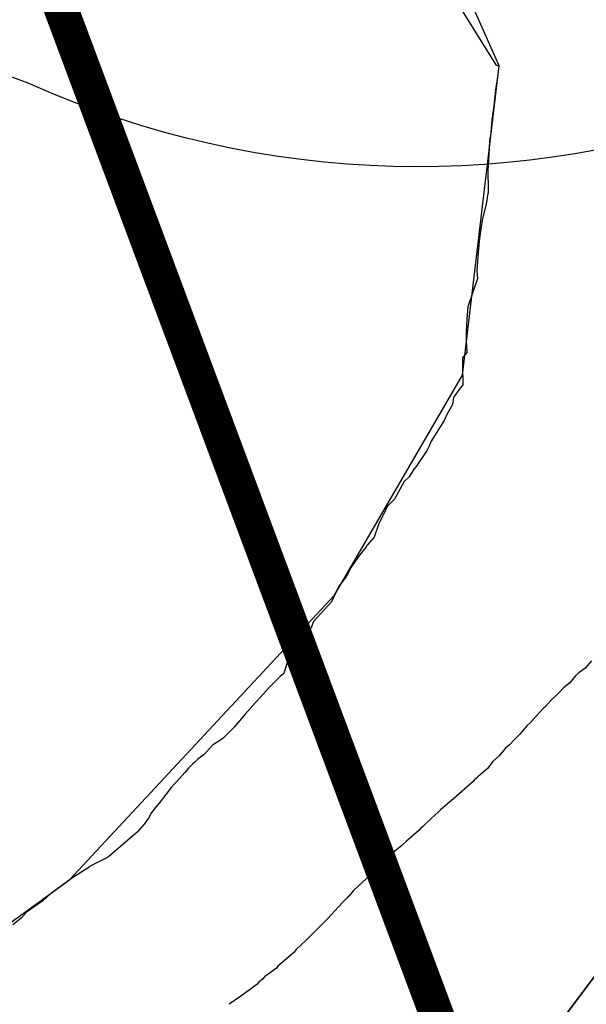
# Model space of a CAD drawing. Extents: x 158343 to 162498, y 431347 to 434500.
# Tile 92 of 248: x 159487 to 159504, y 433851 to 433879. Entities that reach past the tile are written whole.
import ezdxf

# ---------------------------------------------------------------- set-up
doc = ezdxf.new("R2010")
doc.units = 0
doc.header["$LTSCALE"] = 10
doc.header["$MEASUREMENT"] = 0
for name, color, linetype in [('000_arcering', 8, 'CONTINUOUS'), ('bestaand 008m', 8, 'CONTINUOUS'), ('bestaand 009m', 8, 'CONTINUOUS'), ('bestaand 012m', 8, 'CONTINUOUS'), ('def. con-hoogtelijn (index)', 8, 'CONTINUOUS'), ('nieuw012m', 8, 'CONTINUOUS')]:
    doc.layers.add(name, color=color, linetype=linetype)
doc.layers.add('MEET', color=6, linetype='CONTINUOUS', plot=False)

# ---------------------------------------------------------------- blocks, each defined once
blk = doc.blocks.new('bestaande hoogtelijnen')
at = {"layer": 'def. con-hoogtelijn (index)'}
for p, q in [((-168.601, -185.411), (-166.601, -188.625)), ((-168.601, -185.411), (-166.601, -188.625)), ((-168.601, -185.411), (-166.601, -188.625)), ((-166.601, -188.625), (-166.568, -188.636)), ((-166.601, -188.625), (-166.568, -188.636)), ((-166.601, -188.625), (-166.568, -188.636)), ((-166.568, -188.636), (-166.554, -188.642)), ((-166.568, -188.636), (-166.554, -188.642)), ((-166.568, -188.636), (-166.554, -188.642)), ((-166.507, -188.657), (-166.56, -189.037)), ((-166.507, -188.657), (-166.56, -189.037)), ((-166.507, -188.657), (-166.56, -189.037)), ((-166.554, -188.642), (-166.507, -188.657)), ((-166.554, -188.642), (-166.507, -188.657)), ((-166.554, -188.642), (-166.507, -188.657)), ((-166.563, -189.049), (-166.599, -189.275)), ((-166.563, -189.049), (-166.599, -189.275)), ((-166.563, -189.049), (-166.599, -189.275)), ((-166.562, -189.043), (-166.563, -189.049)), ((-166.562, -189.043), (-166.563, -189.049)), ((-166.562, -189.043), (-166.563, -189.049)), ((-166.56, -189.037), (-166.562, -189.043)), ((-166.56, -189.037), (-166.562, -189.043)), ((-166.56, -189.037), (-166.562, -189.043)), ((-166.599, -189.275), (-166.644, -189.715)), ((-166.599, -189.275), (-166.644, -189.715)), ((-166.599, -189.275), (-166.644, -189.715)), ((-166.651, -189.746), (-166.719, -190.226)), ((-166.651, -189.746), (-166.719, -190.226)), ((-166.651, -189.746), (-166.719, -190.226)), ((-166.644, -189.715), (-166.651, -189.746)), ((-166.644, -189.715), (-166.651, -189.746)), ((-166.644, -189.715), (-166.651, -189.746)), ((-166.719, -190.228), (-166.758, -190.704)), ((-166.719, -190.228), (-166.758, -190.704)), ((-166.719, -190.228), (-166.758, -190.704)), ((-166.719, -190.226), (-166.719, -190.227)), ((-166.719, -190.226), (-166.719, -190.227)), ((-166.719, -190.226), (-166.719, -190.227)), ((-166.719, -190.227), (-166.719, -190.228)), ((-166.719, -190.227), (-166.719, -190.228)), ((-166.719, -190.227), (-166.719, -190.228)), ((-166.773, -190.762), (-166.783, -190.852)), ((-166.773, -190.762), (-166.783, -190.852)), ((-166.773, -190.762), (-166.783, -190.852)), ((-166.758, -190.704), (-166.773, -190.762)), ((-166.758, -190.704), (-166.773, -190.762)), ((-166.758, -190.704), (-166.773, -190.762)), ((-166.783, -190.852), (-166.819, -191.593)), ((-166.783, -190.852), (-166.819, -191.593)), ((-166.783, -190.852), (-166.819, -191.593)), ((-166.819, -191.593), (-166.83, -191.636)), ((-166.819, -191.593), (-166.83, -191.636)), ((-166.819, -191.593), (-166.83, -191.636)), ((-166.83, -191.636), (-166.822, -192.321)), ((-166.83, -191.636), (-166.822, -192.321)), ((-166.83, -191.636), (-166.822, -192.321)), ((-166.852, -192.473), (-166.859, -192.56)), ((-166.852, -192.473), (-166.859, -192.56)), ((-166.852, -192.473), (-166.859, -192.56)), ((-166.822, -192.321), (-166.852, -192.473)), ((-166.822, -192.321), (-166.852, -192.473)), ((-166.822, -192.321), (-166.852, -192.473)), ((-166.882, -192.665), (-166.992, -193.135)), ((-166.882, -192.665), (-166.992, -193.135)), ((-166.882, -192.665), (-166.992, -193.135)), ((-166.859, -192.56), (-166.882, -192.665)), ((-166.859, -192.56), (-166.882, -192.665)), ((-166.859, -192.56), (-166.882, -192.665)), ((-166.992, -193.135), (-167.053, -193.529)), ((-166.992, -193.135), (-167.053, -193.529)), ((-166.992, -193.135), (-167.053, -193.529)), ((-167.053, -193.538), (-167.084, -193.746)), ((-167.053, -193.538), (-167.084, -193.746)), ((-167.053, -193.538), (-167.084, -193.746)), ((-167.053, -193.529), (-167.053, -193.538)), ((-167.053, -193.529), (-167.053, -193.538)), ((-167.053, -193.529), (-167.053, -193.538)), ((-167.084, -193.746), (-167.12, -194.188)), ((-167.084, -193.746), (-167.12, -194.188)), ((-167.084, -193.746), (-167.12, -194.188)), ((-167.12, -194.188), (-167.155, -194.614)), ((-167.12, -194.188), (-167.155, -194.614)), ((-167.12, -194.188), (-167.155, -194.614)), ((-167.155, -194.614), (-167.135, -194.829)), ((-167.155, -194.614), (-167.135, -194.829)), ((-167.155, -194.614), (-167.135, -194.829)), ((-167.135, -194.829), (-167.412, -195.656)), ((-167.135, -194.829), (-167.412, -195.656)), ((-167.135, -194.829), (-167.412, -195.656)), ((-167.412, -195.656), (-167.443, -196.01)), ((-167.412, -195.656), (-167.443, -196.01)), ((-167.412, -195.656), (-167.443, -196.01)), ((-167.443, -196.01), (-167.456, -196.359)), ((-167.443, -196.01), (-167.456, -196.359)), ((-167.443, -196.01), (-167.456, -196.359)), ((-167.456, -196.359), (-167.459, -196.667)), ((-167.456, -196.359), (-167.459, -196.667)), ((-167.456, -196.359), (-167.459, -196.667)), ((-167.459, -196.667), (-167.441, -196.984)), ((-167.459, -196.667), (-167.441, -196.984)), ((-167.459, -196.667), (-167.441, -196.984)), ((-167.441, -196.984), (-167.57, -197.137)), ((-167.441, -196.984), (-167.57, -197.137)), ((-167.441, -196.984), (-167.57, -197.137)), ((-167.57, -197.137), (-167.569, -197.357)), ((-167.57, -197.137), (-167.569, -197.357)), ((-167.57, -197.137), (-167.569, -197.357)), ((-167.569, -197.357), (-167.561, -197.92)), ((-167.569, -197.357), (-167.561, -197.92)), ((-167.569, -197.357), (-167.561, -197.92)), ((-167.561, -197.92), (-167.692, -198.096)), ((-167.561, -197.92), (-167.692, -198.096)), ((-167.561, -197.92), (-167.692, -198.096)), ((-167.694, -198.1), (-167.825, -198.285)), ((-167.694, -198.1), (-167.825, -198.285)), ((-167.694, -198.1), (-167.825, -198.285)), ((-167.693, -198.098), (-167.694, -198.1)), ((-167.693, -198.098), (-167.694, -198.1)), ((-167.693, -198.098), (-167.694, -198.1)), ((-167.692, -198.096), (-167.693, -198.098)), ((-167.692, -198.096), (-167.693, -198.098)), ((-167.692, -198.096), (-167.693, -198.098)), ((-167.865, -198.517), (-167.988, -198.717)), ((-167.865, -198.517), (-167.988, -198.717)), ((-167.865, -198.517), (-167.988, -198.717)), ((-167.849, -198.445), (-167.865, -198.517)), ((-167.849, -198.445), (-167.865, -198.517)), ((-167.849, -198.445), (-167.865, -198.517)), ((-167.825, -198.285), (-167.849, -198.445)), ((-167.825, -198.285), (-167.849, -198.445)), ((-167.825, -198.285), (-167.849, -198.445)), ((-167.993, -198.725), (-168.103, -198.961)), ((-167.993, -198.725), (-168.103, -198.961)), ((-167.993, -198.725), (-168.103, -198.961)), ((-167.988, -198.717), (-167.993, -198.725)), ((-167.988, -198.717), (-167.993, -198.725)), ((-167.988, -198.717), (-167.993, -198.725)), ((-168.103, -198.961), (-168.481, -199.557)), ((-168.103, -198.961), (-168.481, -199.557)), ((-168.103, -198.961), (-168.481, -199.557)), ((-168.481, -199.557), (-168.548, -199.726)), ((-168.481, -199.557), (-168.548, -199.726)), ((-168.481, -199.557), (-168.548, -199.726)), ((-168.592, -199.822), (-168.91, -200.292)), ((-168.592, -199.822), (-168.91, -200.292)), ((-168.592, -199.822), (-168.91, -200.292)), ((-168.548, -199.726), (-168.592, -199.822)), ((-168.548, -199.726), (-168.592, -199.822)), ((-168.548, -199.726), (-168.592, -199.822)), ((-168.986, -200.368), (-169.12, -200.599)), ((-168.986, -200.368), (-169.12, -200.599)), ((-168.986, -200.368), (-169.12, -200.599)), ((-168.91, -200.292), (-168.986, -200.368)), ((-168.91, -200.292), (-168.986, -200.368)), ((-168.91, -200.292), (-168.986, -200.368)), ((-169.258, -200.726), (-169.543, -201.248)), ((-169.258, -200.726), (-169.543, -201.248)), ((-169.258, -200.726), (-169.543, -201.248)), ((-169.12, -200.599), (-169.258, -200.726)), ((-169.12, -200.599), (-169.258, -200.726)), ((-169.12, -200.599), (-169.258, -200.726)), ((-169.543, -201.248), (-169.754, -201.458)), ((-169.543, -201.248), (-169.754, -201.458)), ((-169.543, -201.248), (-169.754, -201.458)), ((-169.754, -201.458), (-169.866, -201.693)), ((-169.754, -201.458), (-169.866, -201.693)), ((-169.754, -201.458), (-169.866, -201.693)), ((-169.887, -201.714), (-170.012, -201.979)), ((-169.887, -201.714), (-170.012, -201.979)), ((-169.887, -201.714), (-170.012, -201.979)), ((-169.879, -201.705), (-169.887, -201.714)), ((-169.879, -201.705), (-169.887, -201.714)), ((-169.879, -201.705), (-169.887, -201.714)), ((-169.866, -201.693), (-169.879, -201.705)), ((-169.866, -201.693), (-169.879, -201.705)), ((-169.866, -201.693), (-169.879, -201.705)), ((-170.012, -201.979), (-170.137, -202.346)), ((-170.012, -201.979), (-170.137, -202.346)), ((-170.012, -201.979), (-170.137, -202.346)), ((-170.137, -202.346), (-170.349, -202.593)), ((-170.137, -202.346), (-170.349, -202.593)), ((-170.137, -202.346), (-170.349, -202.593)), ((-170.369, -202.633), (-170.585, -202.908)), ((-170.369, -202.633), (-170.585, -202.908)), ((-170.369, -202.633), (-170.585, -202.908)), ((-170.349, -202.593), (-170.369, -202.633)), ((-170.349, -202.593), (-170.369, -202.633)), ((-170.349, -202.593), (-170.369, -202.633)), ((-170.605, -202.936), (-170.801, -203.221)), ((-170.605, -202.936), (-170.801, -203.221)), ((-170.605, -202.936), (-170.801, -203.221)), ((-170.585, -202.908), (-170.605, -202.936)), ((-170.585, -202.908), (-170.605, -202.936)), ((-170.585, -202.908), (-170.605, -202.936)), ((-170.801, -203.221), (-170.948, -203.503)), ((-170.801, -203.221), (-170.948, -203.503)), ((-170.801, -203.221), (-170.948, -203.503)), ((-170.948, -203.503), (-171.155, -203.763)), ((-170.948, -203.503), (-171.155, -203.763)), ((-170.948, -203.503), (-171.155, -203.763)), ((-171.192, -203.833), (-171.378, -204.231)), ((-171.192, -203.833), (-171.378, -204.231)), ((-171.192, -203.833), (-171.378, -204.231)), ((-171.155, -203.763), (-171.192, -203.833)), ((-171.155, -203.763), (-171.192, -203.833)), ((-171.155, -203.763), (-171.192, -203.833)), ((-171.378, -204.231), (-171.9, -204.799)), ((-171.378, -204.231), (-171.9, -204.799)), ((-171.378, -204.231), (-171.9, -204.799)), ((-171.9, -204.799), (-171.969, -204.968)), ((-171.9, -204.799), (-171.969, -204.968)), ((-171.9, -204.799), (-171.969, -204.968)), ((-171.993, -205.033), (-172.289, -205.309)), ((-171.993, -205.033), (-172.289, -205.309)), ((-171.993, -205.033), (-172.289, -205.309)), ((-171.969, -204.968), (-171.993, -205.033)), ((-171.969, -204.968), (-171.993, -205.033)), ((-171.969, -204.968), (-171.993, -205.033)), ((-172.289, -205.309), (-172.399, -205.575)), ((-172.289, -205.309), (-172.399, -205.575)), ((-172.289, -205.309), (-172.399, -205.575)), ((-172.399, -205.575), (-172.452, -205.756)), ((-172.399, -205.575), (-172.452, -205.756)), ((-172.399, -205.575), (-172.452, -205.756)), ((-172.648, -205.949), (-172.76, -206.305)), ((-172.648, -205.949), (-172.76, -206.305)), ((-172.648, -205.949), (-172.76, -206.305)), ((-172.452, -205.756), (-172.648, -205.949)), ((-172.452, -205.756), (-172.648, -205.949)), ((-172.452, -205.756), (-172.648, -205.949)), ((-163.819, -205.938), (-164.004, -206.154)), ((-163.819, -205.938), (-164.004, -206.154)), ((-164.004, -206.154), (-164.185, -206.289)), ((-164.004, -206.154), (-164.185, -206.289)), ((-172.941, -206.473), (-173.174, -206.705)), ((-172.941, -206.473), (-173.174, -206.705)), ((-172.941, -206.473), (-173.174, -206.705)), ((-172.867, -206.401), (-172.941, -206.473)), ((-172.867, -206.401), (-172.941, -206.473)), ((-172.867, -206.401), (-172.941, -206.473)), ((-172.76, -206.305), (-172.867, -206.401)), ((-172.76, -206.305), (-172.867, -206.401)), ((-172.76, -206.305), (-172.867, -206.401)), ((-164.285, -206.377), (-164.462, -206.588)), ((-164.285, -206.377), (-164.462, -206.588)), ((-164.185, -206.289), (-164.285, -206.377)), ((-164.185, -206.289), (-164.285, -206.377)), ((-173.174, -206.705), (-173.461, -207.015)), ((-173.174, -206.705), (-173.461, -207.015)), ((-173.174, -206.705), (-173.461, -207.015)), ((-164.634, -206.728), (-164.763, -206.873)), ((-164.634, -206.728), (-164.763, -206.873)), ((-164.462, -206.588), (-164.634, -206.728)), ((-164.462, -206.588), (-164.634, -206.728)), ((-173.517, -207.084), (-173.579, -207.149)), ((-173.517, -207.084), (-173.579, -207.149)), ((-173.517, -207.084), (-173.579, -207.149)), ((-173.502, -207.069), (-173.517, -207.084)), ((-173.502, -207.069), (-173.517, -207.084)), ((-173.502, -207.069), (-173.517, -207.084)), ((-173.461, -207.015), (-173.502, -207.069)), ((-173.461, -207.015), (-173.502, -207.069)), ((-173.461, -207.015), (-173.502, -207.069)), ((-165.004, -207.09), (-165.187, -207.295)), ((-165.004, -207.09), (-165.187, -207.295)), ((-164.763, -206.873), (-165.004, -207.09)), ((-164.763, -206.873), (-165.004, -207.09)), ((-173.579, -207.149), (-173.886, -207.488)), ((-173.579, -207.149), (-173.886, -207.488)), ((-173.579, -207.149), (-173.886, -207.488)), ((-165.209, -207.315), (-165.425, -207.548)), ((-165.209, -207.315), (-165.425, -207.548)), ((-165.187, -207.295), (-165.209, -207.315)), ((-165.187, -207.295), (-165.209, -207.315)), ((-173.886, -207.488), (-174.164, -207.824)), ((-173.886, -207.488), (-174.164, -207.824)), ((-173.886, -207.488), (-174.164, -207.824)), ((-165.425, -207.548), (-165.59, -207.728)), ((-165.425, -207.548), (-165.59, -207.728)), ((-174.217, -207.882), (-174.53, -208.193)), ((-174.217, -207.882), (-174.53, -208.193)), ((-174.217, -207.882), (-174.53, -208.193)), ((-174.188, -207.85), (-174.217, -207.882)), ((-174.188, -207.85), (-174.217, -207.882)), ((-174.188, -207.85), (-174.217, -207.882)), ((-174.164, -207.824), (-174.188, -207.85)), ((-174.164, -207.824), (-174.188, -207.85)), ((-174.164, -207.824), (-174.188, -207.85)), ((-165.694, -207.829), (-165.901, -208.073)), ((-165.694, -207.829), (-165.901, -208.073)), ((-165.59, -207.728), (-165.694, -207.829)), ((-165.59, -207.728), (-165.694, -207.829)), ((-174.53, -208.193), (-174.728, -208.325)), ((-174.53, -208.193), (-174.728, -208.325)), ((-174.53, -208.193), (-174.728, -208.325)), ((-166.058, -208.23), (-166.205, -208.377)), ((-166.058, -208.23), (-166.205, -208.377)), ((-166.039, -208.206), (-166.058, -208.23)), ((-166.039, -208.206), (-166.058, -208.23)), ((-165.901, -208.073), (-166.039, -208.206)), ((-165.901, -208.073), (-166.039, -208.206)), ((-174.834, -208.396), (-175.074, -208.665)), ((-174.834, -208.396), (-175.074, -208.665)), ((-174.834, -208.396), (-175.074, -208.665)), ((-174.728, -208.325), (-174.834, -208.396)), ((-174.728, -208.325), (-174.834, -208.396)), ((-174.728, -208.325), (-174.834, -208.396)), ((-166.323, -208.493), (-166.503, -208.703)), ((-166.323, -208.493), (-166.503, -208.703)), ((-166.205, -208.377), (-166.323, -208.493)), ((-166.205, -208.377), (-166.323, -208.493)), ((-175.248, -208.789), (-175.342, -208.889)), ((-175.248, -208.789), (-175.342, -208.889)), ((-175.248, -208.789), (-175.342, -208.889)), ((-175.074, -208.665), (-175.248, -208.789)), ((-175.074, -208.665), (-175.248, -208.789)), ((-175.074, -208.665), (-175.248, -208.789)), ((-166.503, -208.703), (-166.687, -208.869)), ((-166.503, -208.703), (-166.687, -208.869)), ((-175.529, -209.058), (-175.634, -209.182)), ((-175.529, -209.058), (-175.634, -209.182)), ((-175.529, -209.058), (-175.634, -209.182)), ((-175.412, -208.945), (-175.529, -209.058)), ((-175.412, -208.945), (-175.529, -209.058)), ((-175.412, -208.945), (-175.529, -209.058)), ((-175.342, -208.889), (-175.412, -208.945)), ((-175.342, -208.889), (-175.412, -208.945)), ((-175.342, -208.889), (-175.412, -208.945)), ((-166.844, -209.071), (-167.12, -209.309)), ((-166.844, -209.071), (-167.12, -209.309)), ((-166.687, -208.869), (-166.844, -209.071)), ((-166.687, -208.869), (-166.844, -209.071)), ((-175.634, -209.182), (-175.864, -209.443)), ((-175.634, -209.182), (-175.864, -209.443)), ((-175.634, -209.182), (-175.864, -209.443)), ((-167.225, -209.411), (-167.261, -209.447)), ((-167.225, -209.411), (-167.261, -209.447)), ((-167.148, -209.338), (-167.225, -209.411)), ((-167.148, -209.338), (-167.225, -209.411)), ((-167.12, -209.309), (-167.148, -209.338)), ((-167.12, -209.309), (-167.148, -209.338)), ((-176.035, -209.619), (-176.187, -209.821)), ((-176.035, -209.619), (-176.187, -209.821)), ((-176.035, -209.619), (-176.187, -209.821)), ((-175.931, -209.504), (-176.035, -209.619)), ((-175.931, -209.504), (-176.035, -209.619)), ((-175.931, -209.504), (-176.035, -209.619)), ((-175.864, -209.443), (-175.931, -209.504)), ((-175.864, -209.443), (-175.931, -209.504)), ((-175.864, -209.443), (-175.931, -209.504)), ((-167.261, -209.447), (-167.825, -209.95)), ((-167.261, -209.447), (-167.825, -209.95)), ((-176.187, -209.821), (-176.382, -210.076)), ((-176.187, -209.821), (-176.382, -210.076)), ((-176.187, -209.821), (-176.382, -210.076)), ((-167.825, -209.95), (-168.006, -210.095)), ((-167.825, -209.95), (-168.006, -210.095)), ((-176.512, -210.226), (-176.61, -210.363)), ((-176.512, -210.226), (-176.61, -210.363)), ((-176.512, -210.226), (-176.61, -210.363)), ((-176.382, -210.076), (-176.512, -210.226)), ((-176.382, -210.076), (-176.512, -210.226)), ((-176.382, -210.076), (-176.512, -210.226)), ((-168.209, -210.274), (-168.27, -210.334)), ((-168.209, -210.274), (-168.27, -210.334)), ((-168.006, -210.095), (-168.209, -210.274)), ((-168.006, -210.095), (-168.209, -210.274)), ((-176.688, -210.511), (-176.817, -210.682)), ((-176.688, -210.511), (-176.817, -210.682)), ((-176.688, -210.511), (-176.817, -210.682)), ((-176.61, -210.363), (-176.688, -210.511)), ((-176.61, -210.363), (-176.688, -210.511)), ((-176.61, -210.363), (-176.688, -210.511)), ((-168.484, -210.531), (-168.731, -210.767)), ((-168.484, -210.531), (-168.731, -210.767)), ((-168.358, -210.412), (-168.484, -210.531)), ((-168.358, -210.412), (-168.484, -210.531)), ((-168.27, -210.334), (-168.358, -210.412)), ((-168.27, -210.334), (-168.358, -210.412)), ((-176.817, -210.682), (-177.02, -210.923)), ((-176.817, -210.682), (-177.02, -210.923)), ((-176.817, -210.682), (-177.02, -210.923)), ((-168.796, -210.824), (-168.84, -210.866)), ((-168.796, -210.824), (-168.84, -210.866)), ((-168.731, -210.767), (-168.796, -210.824)), ((-168.731, -210.767), (-168.796, -210.824)), ((-177.02, -210.923), (-177.859, -211.632)), ((-177.02, -210.923), (-177.859, -211.632)), ((-177.02, -210.923), (-177.859, -211.632)), ((-168.84, -210.866), (-169.194, -211.179)), ((-168.84, -210.866), (-169.194, -211.179)), ((-169.327, -211.309), (-169.594, -211.521)), ((-169.327, -211.309), (-169.594, -211.521)), ((-169.194, -211.179), (-169.327, -211.309)), ((-169.194, -211.179), (-169.327, -211.309)), ((-177.984, -211.702), (-178.389, -211.911)), ((-177.984, -211.702), (-178.389, -211.911)), ((-177.984, -211.702), (-178.389, -211.911)), ((-177.859, -211.632), (-177.984, -211.702)), ((-177.859, -211.632), (-177.984, -211.702)), ((-177.859, -211.632), (-177.984, -211.702)), ((-169.748, -211.684), (-169.856, -211.781)), ((-169.748, -211.684), (-169.856, -211.781)), ((-169.594, -211.521), (-169.748, -211.684)), ((-169.594, -211.521), (-169.748, -211.684)), ((-178.424, -211.948), (-178.658, -212.089)), ((-178.424, -211.948), (-178.658, -212.089)), ((-178.424, -211.948), (-178.658, -212.089)), ((-178.403, -211.926), (-178.424, -211.948)), ((-178.403, -211.926), (-178.424, -211.948)), ((-178.403, -211.926), (-178.424, -211.948)), ((-178.389, -211.911), (-178.403, -211.926)), ((-178.389, -211.911), (-178.403, -211.926)), ((-178.389, -211.911), (-178.403, -211.926)), ((-169.941, -211.857), (-170.096, -212.022)), ((-169.941, -211.857), (-170.096, -212.022)), ((-169.864, -211.789), (-169.941, -211.857)), ((-169.864, -211.789), (-169.941, -211.857)), ((-169.856, -211.781), (-169.864, -211.789)), ((-169.856, -211.781), (-169.864, -211.789)), ((-178.933, -212.268), (-179.037, -212.341)), ((-178.933, -212.268), (-179.037, -212.341)), ((-178.933, -212.268), (-179.037, -212.341)), ((-178.658, -212.089), (-178.933, -212.268)), ((-178.658, -212.089), (-178.933, -212.268)), ((-178.658, -212.089), (-178.933, -212.268)), ((-170.096, -212.022), (-170.735, -212.615)), ((-170.096, -212.022), (-170.735, -212.615)), ((-179.077, -212.375), (-179.5, -212.683)), ((-179.077, -212.375), (-179.5, -212.683)), ((-179.077, -212.375), (-179.5, -212.683)), ((-179.037, -212.341), (-179.077, -212.375)), ((-179.037, -212.341), (-179.077, -212.375)), ((-179.037, -212.341), (-179.077, -212.375)), ((-179.685, -212.844), (-179.701, -212.856)), ((-179.685, -212.844), (-179.701, -212.856)), ((-179.685, -212.844), (-179.701, -212.856)), ((-179.62, -212.778), (-179.685, -212.844)), ((-179.62, -212.778), (-179.685, -212.844)), ((-179.62, -212.778), (-179.685, -212.844)), ((-179.57, -212.743), (-179.62, -212.778)), ((-179.57, -212.743), (-179.62, -212.778)), ((-179.57, -212.743), (-179.62, -212.778)), ((-179.5, -212.683), (-179.57, -212.743)), ((-179.5, -212.683), (-179.57, -212.743)), ((-179.5, -212.683), (-179.57, -212.743)), ((-170.92, -212.829), (-171.054, -212.958)), ((-170.92, -212.829), (-171.054, -212.958)), ((-170.885, -212.79), (-170.92, -212.829)), ((-170.885, -212.79), (-170.92, -212.829)), ((-170.873, -212.776), (-170.885, -212.79)), ((-170.873, -212.776), (-170.885, -212.79)), ((-170.862, -212.765), (-170.873, -212.776)), ((-170.862, -212.765), (-170.873, -212.776)), ((-170.735, -212.615), (-170.862, -212.765)), ((-170.735, -212.615), (-170.862, -212.765)), ((-179.764, -212.914), (-180.242, -213.244)), ((-179.764, -212.914), (-180.242, -213.244)), ((-179.764, -212.914), (-180.242, -213.244)), ((-179.728, -212.876), (-179.764, -212.914)), ((-179.728, -212.876), (-179.764, -212.914)), ((-179.728, -212.876), (-179.764, -212.914)), ((-179.701, -212.856), (-179.728, -212.876)), ((-179.701, -212.856), (-179.728, -212.876)), ((-179.701, -212.856), (-179.728, -212.876)), ((-171.054, -212.958), (-171.38, -213.32)), ((-171.054, -212.958), (-171.38, -213.32)), ((-180.391, -213.422), (-180.636, -213.608)), ((-180.391, -213.422), (-180.636, -213.608)), ((-180.391, -213.422), (-180.636, -213.608)), ((-180.319, -213.327), (-180.391, -213.422)), ((-180.319, -213.327), (-180.391, -213.422)), ((-180.319, -213.327), (-180.391, -213.422)), ((-180.242, -213.244), (-180.319, -213.327)), ((-180.242, -213.244), (-180.319, -213.327)), ((-180.242, -213.244), (-180.319, -213.327)), ((-171.38, -213.32), (-171.476, -213.423)), ((-171.38, -213.32), (-171.476, -213.423)), ((-171.476, -213.423), (-171.775, -213.718)), ((-171.476, -213.423), (-171.775, -213.718)), ((-172.025, -213.968), (-172.108, -214.058)), ((-172.025, -213.968), (-172.108, -214.058)), ((-171.851, -213.799), (-172.025, -213.968)), ((-171.851, -213.799), (-172.025, -213.968)), ((-171.811, -213.754), (-171.851, -213.799)), ((-171.811, -213.754), (-171.851, -213.799)), ((-171.775, -213.718), (-171.811, -213.754)), ((-171.775, -213.718), (-171.811, -213.754)), ((-172.108, -214.058), (-172.398, -214.333)), ((-172.108, -214.058), (-172.398, -214.333)), ((-172.466, -214.416), (-172.888, -214.771)), ((-172.466, -214.416), (-172.888, -214.771)), ((-172.398, -214.333), (-172.466, -214.416)), ((-172.398, -214.333), (-172.466, -214.416)), ((-172.93, -214.817), (-172.971, -214.869)), ((-172.93, -214.817), (-172.971, -214.869)), ((-172.888, -214.771), (-172.93, -214.817)), ((-172.888, -214.771), (-172.93, -214.817)), ((-173.318, -215.121), (-173.379, -215.189)), ((-173.318, -215.121), (-173.379, -215.189)), ((-172.971, -214.869), (-173.318, -215.121)), ((-172.971, -214.869), (-173.318, -215.121)), ((-173.541, -215.347), (-173.874, -215.587)), ((-173.541, -215.347), (-173.874, -215.587)), ((-173.488, -215.275), (-173.541, -215.347)), ((-173.488, -215.275), (-173.541, -215.347)), ((-173.379, -215.189), (-173.488, -215.275)), ((-173.379, -215.189), (-173.488, -215.275)), ((-174.01, -215.687), (-174.346, -215.915)), ((-174.01, -215.687), (-174.346, -215.915)), ((-173.874, -215.587), (-174.01, -215.687)), ((-173.874, -215.587), (-174.01, -215.687))]:
    blk.add_line(p, q, dxfattribs=at)

msp = doc.modelspace()

# ---------------------------------------------------------------- linework, layer by layer
at = {"layer": 'bestaand 008m'}
msp.add_lwpolyline([(159472.503, 433842.297), (159488.819, 433854.127), (159496.519, 433862.4), (159500.239, 433868.793), (159501.298, 433877.775), (159497.898, 433885.451), (159494.772, 433893.91), (159491.138, 433911.614), (159488.009, 433922.647), (159484.833, 433935.471)], dxfattribs=at)
msp.add_lwpolyline([(159472.503, 433842.297), (159488.819, 433854.127), (159496.519, 433862.4), (159500.239, 433868.793), (159501.298, 433877.775), (159497.898, 433885.451), (159494.772, 433893.91), (159491.138, 433911.614), (159488.009, 433922.647), (159484.833, 433935.471)], dxfattribs=at)
at = {"layer": 'bestaand 009m'}
for points in [[(159473.485, 433834.815), (159488.784, 433838.13), (159501.519, 433847.911), (159509.694, 433858.813), (159515.977, 433870.333, 0.072916), (159518.647, 433899.364), (159515.705, 433918.941), (159514.686, 433931.914), (159513.909, 433937.353), (159513.321, 433948.45), (159512.468, 433957.106), (159512.305, 433967.155), (159512.153, 433970.274), (159513.227, 433975.95), (159513.318, 433979.693), (159513.47, 433983.799), (159500.793, 433934.682, -0.384523), (159461.542, 433918.816)], [(159513.47, 433983.799), (159513.318, 433979.693), (159513.227, 433975.95), (159512.153, 433970.274), (159512.305, 433967.155), (159512.468, 433957.106), (159513.321, 433948.45), (159513.909, 433937.353), (159514.686, 433931.914), (159515.705, 433918.941), (159518.647, 433899.364, -0.072916), (159515.977, 433870.333), (159509.694, 433858.813), (159501.519, 433847.911), (159488.784, 433838.13), (159473.485, 433834.815)]]:
    msp.add_lwpolyline(points, format="xyb", dxfattribs=at)
at = {"layer": 'bestaand 012m'}
msp.add_lwpolyline([(159556.16, 433988.792), (159524.067, 433890.726, -0.40747), (159487.618, 433877.272), (159452.634, 433890.202, 0.420917)], format="xyb", dxfattribs=at)
at = {"layer": 'MEET', "const_width": 1}
msp.add_lwpolyline([(159217.958, 434088.846), (159435.98, 434020.252), (159504.62, 433836.46), (159784.943, 433953.55), (159866.414, 433734.327), (159822.396, 433519.026), (159655.904, 433512.456), (159222.147, 433324.124), (159221.051, 433289.085), (159066.142, 433159.952), (158988.578, 433123.001), (158887.875, 433065.241), (158810.463, 433043.05), (158594.735, 433280.892), (158643.686, 433366.243), (158736.008, 433394.891), (158840.951, 433432.099), (158907.599, 433472.413), (158902.406, 433599.513), (159112.888, 433678.639), (159214.784, 433765.28), (159227.573, 433847.097)], close=True, dxfattribs=at)
at = {"layer": 'nieuw012m', "flags": 128}
msp.add_lwpolyline([(159558.756, 433996.723), (159524.067, 433890.726, -0.40747), (159487.618, 433877.272), (159452.634, 433890.202, 0.420917), (159438.418, 433883.46), (159428.941, 433855.897, -0.420483), (159357.94, 433822.162), (159313.297, 433838.586, 0.521667), (159301.189, 433830.14), (159301.189, 433799.584, -0.226007), (159285.686, 433761.41), (159138.976, 433668.474, 0.121024)], format="xyb", dxfattribs=at)

# ---------------------------------------------------------------- block references
at = {"layer": '000_arcering'}
msp.add_blockref('bestaande hoogtelijnen', (159667.804, 434066.432), dxfattribs=at)

doc.saveas('drawing.dxf')
